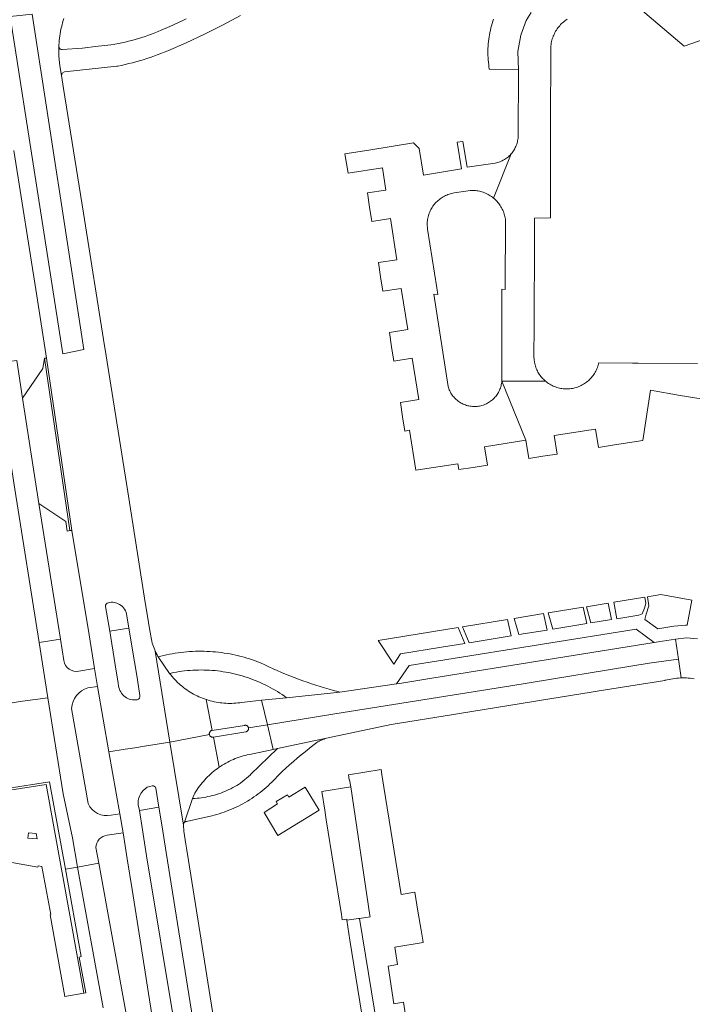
# Model space of a CAD drawing. Extents: x 152825 to 164088, y 457113 to 463005.
# Tile 165 of 256: x 157896 to 157999, y 460240 to 460391. Entities that reach past the tile are written whole.
import ezdxf

# ---------------------------------------------------------------- set-up
doc = ezdxf.new("R2010")
doc.units = 0
doc.header["$LTSCALE"] = 0.5
for name, color, linetype, lineweight in [('B-PV-VH-GESLOTENVERHARDING_ASFALT-GV', 251, 'CONTINUOUS', 18), ('B-PV-VH-GESLOTENVERHARDING_BETON-GV', 251, 'CONTINUOUS', 18), ('B-PV-VH-ONVERHARD_ZAND-GV', 251, 'CONTINUOUS', 18), ('B-PV-VH-OPENVERHARDING_BETONELEMENT-GV', 251, 'CONTINUOUS', 18), ('B-PV-VH-OPENVERHARDING_BETONSTRAATSTEEN-GV', 251, 'CONTINUOUS', 18), ('B-PV-VH-OPENVERHARDING_SIERBESTRATING-GV', 251, 'CONTINUOUS', 18), ('B-PV-VH-OPENVERHARDING_STRAATBAKSTEEN-GV', 251, 'CONTINUOUS', 18)]:
    doc.layers.add(name, color=color, linetype=linetype, lineweight=lineweight)

msp = doc.modelspace()

# ---------------------------------------------------------------- linework, layer by layer
at = {"layer": 'B-PV-VH-GESLOTENVERHARDING_ASFALT-GV', "flags": 128}
for points in [[(157898.37, 460391.388), (157906.229, 460340.16), (157903.062, 460339.502), (157894.978, 460390.995)], [(157895.54, 460370.58), (157899.08, 460348.36), (157900.544, 460338.866), (157904.428, 460312.555), (157907.045, 460296.587), (157907.891, 460291.474), (157908.344, 460288.695), (157910.08, 460278.747), (157912.54, 460279.127), (157912.977, 460279.195), (157914.066, 460279.364), (157915.521, 460279.589), (157919.381, 460280.222), (157917.157, 460294.115), (157917.078, 460294.3), (157916.975, 460294.559), (157916.881, 460294.821), (157916.793, 460295.085), (157916.714, 460295.352), (157916.642, 460295.622), (157916.578, 460295.893), (157916.521, 460296.166), (157916.473, 460296.44), (157916.146, 460298.418), (157916.132, 460298.507), (157915.541, 460302.221), (157912.98, 460318.42), (157909.454, 460340.5), (157909.42, 460340.71), (157906.19, 460360.99), (157903.163, 460380.011), (157902.823, 460382.027), (157902.602, 460383.48), (157902.441, 460384.968), (157902.43, 460386.464), (157902.439, 460386.665), (157902.461, 460387.01), (157902.49, 460387.354), (157902.528, 460387.697), (157902.573, 460388.04), (157902.627, 460388.381), (157902.688, 460388.721), (157902.757, 460389.059), (157902.834, 460389.396), (157902.919, 460389.731), (157903.012, 460390.064), (157903.112, 460390.394), (157903.22, 460390.723)], [(157921.881, 460390.633), (157921.294, 460390.351), (157919.376, 460389.486), (157918.087, 460388.905), (157917.598, 460388.703), (157917.105, 460388.509), (157916.61, 460388.323), (157916.111, 460388.144), (157915.611, 460387.972), (157915.108, 460387.808), (157914.602, 460387.652), (157914.094, 460387.503), (157913.584, 460387.362), (157913.071, 460387.229), (157912.557, 460387.103), (157912.041, 460386.985), (157911.523, 460386.875), (157911.004, 460386.773), (157910.863, 460386.747), (157908.457, 460386.472), (157906.035, 460386.196), (157902.96, 460385.956), (157902.896, 460385.958), (157902.833, 460385.968), (157902.771, 460385.985), (157902.712, 460386.01), (157902.657, 460386.042), (157902.606, 460386.081), (157902.561, 460386.126), (157902.521, 460386.177), (157902.488, 460386.231), (157902.462, 460386.29), (157902.444, 460386.351), (157902.433, 460386.414), (157902.43, 460386.464), (157902.441, 460384.968), (157902.602, 460383.48), (157902.823, 460382.027), (157902.957, 460382.376), (157903.28, 460382.564), (157911.292, 460383.411), (157911.448, 460383.442), (157912.006, 460383.558), (157912.562, 460383.683), (157913.116, 460383.815), (157913.669, 460383.955), (157914.219, 460384.102), (157914.767, 460384.257), (157915.313, 460384.42), (157915.857, 460384.591), (157916.398, 460384.769), (157916.937, 460384.955), (157917.473, 460385.148), (157918.006, 460385.349), (157918.537, 460385.557), (157919.064, 460385.773), (157921.879, 460387.014), (157924.664, 460388.321), (157927.439, 460389.706), (157930.18, 460391.157)], [(157911.564, 460288.818), (157911.493, 460289.207), (157911.052, 460292.019), (157910.242, 460297.184), (157909.579, 460300.928)], [(157912.822, 460299.524), (157913.15, 460297.621), (157913.987, 460292.483), (157914.426, 460289.792), (157914.438, 460289.712)], [(157902.693, 460295.946), (157899.417, 460295.427), (157900.753, 460286.985), (157903.1, 460272.321), (157904.498, 460265.613), (157905.309, 460261.148), (157908.532, 460261.734), (157908.097, 460264.12)], [(157903.175, 460292.675), (157902.693, 460295.946)], [(157906.861, 460288.489), (157908.344, 460288.695), (157907.891, 460291.474), (157905.492, 460291.045)], [(157914.438, 460289.712), (157914.812, 460287.328)], [(157906.899, 460270.835), (157904.373, 460285.361)], [(157932.675, 460196.489), (157924.181, 460250), (157922.235, 460262.174), (157921.971, 460263.751), (157921.84, 460264.646), (157921.834, 460264.645), (157921.547, 460266.639), (157921.488, 460267.561), (157919.381, 460280.222), (157915.521, 460279.589), (157914.066, 460279.364), (157912.977, 460279.195), (157912.54, 460279.127), (157910.08, 460278.747), (157911.731, 460269.279), (157912.238, 460266.377), (157912.862, 460262.417), (157913.65, 460257.7), (157914.867, 460250), (157916.306, 460240.888), (157924.387, 460190.334)], [(157917.267, 460273.183), (157917.704, 460270.294)], [(157920.129, 460236.788), (157915.846, 460262.879), (157915.222, 460266.846), (157914.729, 460269.777), (157914.538, 460270.663)], [(157917.704, 460270.294), (157918.207, 460267.315), (157918.831, 460263.348), (157924.019, 460230.834)], [(157909.837, 460265.998), (157912.238, 460266.377), (157911.731, 460269.279), (157910.41, 460269.093)], [(157921.419, 460190.71), (157912.316, 460240.964), (157908.532, 460261.734), (157905.309, 460261.148), (157909.22, 460239.631)]]:
    msp.add_lwpolyline(points, dxfattribs=at)
for points in [[(157906.229, 460340.16), (157898.37, 460391.388), (157894.978, 460390.995), (157903.062, 460339.502)], [(157899.37, 460316.636), (157896.883, 460332.757), (157896.023, 460338.507), (157894.083, 460338.217), (157892.7, 460338), (157895.706, 460318.867), (157899.417, 460295.427), (157902.693, 460295.946)], [(157997.069, 460292.883), (157996.63, 460295.958), (157993.98, 460295.53), (157993.35, 460295.45), (157959.43, 460290.01), (157954.8, 460289.25), (157954.015, 460289.131), (157945.338, 460287.874), (157937.226, 460287.005), (157933.376, 460286.606), (157934.281, 460282.855), (157944.583, 460284.529), (157971.472, 460288.837), (157992.609, 460292.292)], [(157917.187, 460294.043), (157917.157, 460294.115), (157919.381, 460280.222), (157925.429, 460281.38), (157925.427, 460281.386), (157925.418, 460281.451), (157925.416, 460281.516), (157925.423, 460281.581), (157925.437, 460281.644), (157925.459, 460281.706), (157925.488, 460281.764), (157925.524, 460281.818), (157925.567, 460281.868), (157925.615, 460281.911), (157925.668, 460281.949), (157925.726, 460281.98), (157925.787, 460282.003), (157925.85, 460282.019), (157925.871, 460282.022), (157924.948, 460286.721), (157924.685, 460286.811), (157924.399, 460286.917), (157924.117, 460287.031), (157923.837, 460287.152), (157923.56, 460287.28), (157923.287, 460287.416), (157923.018, 460287.558), (157922.753, 460287.708), (157922.491, 460287.865), (157922.234, 460288.028), (157921.981, 460288.198), (157921.732, 460288.375), (157921.489, 460288.558), (157921.25, 460288.747), (157921.016, 460288.943), (157920.788, 460289.144), (157920.565, 460289.352), (157920.347, 460289.565), (157920.135, 460289.784), (157919.929, 460290.009), (157919.729, 460290.239), (157919.535, 460290.474), (157919.347, 460290.714), (157917.594, 460293.234), (157917.56, 460293.295), (157917.428, 460293.541), (157917.304, 460293.791)], [(157924.619, 460294.095), (157924.176, 460294.101), (157923.733, 460294.099), (157923.29, 460294.089), (157922.848, 460294.071), (157922.406, 460294.046), (157921.964, 460294.012), (157921.523, 460293.97), (157921.083, 460293.92), (157920.644, 460293.863), (157920.206, 460293.797), (157919.769, 460293.723), (157919.334, 460293.642), (157918.9, 460293.553), (157918.468, 460293.456), (157918.038, 460293.351), (157917.61, 460293.238), (157917.594, 460293.234), (157919.347, 460290.714), (157919.568, 460290.762), (157919.982, 460290.845), (157920.398, 460290.92), (157920.815, 460290.987), (157921.233, 460291.046), (157921.652, 460291.097), (157922.073, 460291.141), (157922.493, 460291.176), (157922.915, 460291.203), (157923.337, 460291.223), (157923.759, 460291.234), (157924.182, 460291.238), (157924.604, 460291.233), (157925.026, 460291.221), (157925.448, 460291.2), (157925.87, 460291.172), (157926.29, 460291.135), (157926.71, 460291.091), (157927.13, 460291.038), (157927.548, 460290.978), (157927.964, 460290.91), (157928.38, 460290.834), (157928.794, 460290.75), (157929.206, 460290.658), (157929.617, 460290.558), (157930.025, 460290.451), (157930.432, 460290.336), (157930.836, 460290.213), (157931.238, 460290.083), (157931.637, 460289.945), (157932.034, 460289.799), (157932.427, 460289.646), (157932.818, 460289.486), (157933.206, 460289.318), (157933.59, 460289.143), (157933.971, 460288.961), (157934.349, 460288.771), (157934.723, 460288.574), (157935.093, 460288.371), (157935.459, 460288.16), (157935.821, 460287.943), (157936.179, 460287.718), (157936.532, 460287.487), (157936.881, 460287.249), (157937.226, 460287.005), (157945.338, 460287.874), (157945.055, 460287.946), (157944.378, 460288.124), (157943.702, 460288.31), (157943.029, 460288.504), (157942.358, 460288.705), (157941.689, 460288.914), (157941.022, 460289.131), (157940.358, 460289.355), (157939.697, 460289.587), (157939.038, 460289.826), (157938.383, 460290.073), (157937.73, 460290.328), (157937.08, 460290.589), (157936.433, 460290.858), (157935.789, 460291.135), (157935.148, 460291.419), (157934.511, 460291.71), (157933.877, 460292.008), (157933.246, 460292.314), (157932.834, 460292.476), (157932.419, 460292.631), (157932.001, 460292.778), (157931.581, 460292.918), (157931.159, 460293.05), (157930.734, 460293.175), (157930.306, 460293.291), (157929.877, 460293.4), (157929.446, 460293.502), (157929.013, 460293.595), (157928.578, 460293.681), (157928.143, 460293.758), (157927.705, 460293.828), (157927.267, 460293.89), (157926.827, 460293.944), (157926.387, 460293.99), (157925.946, 460294.028), (157925.504, 460294.058), (157925.061, 460294.081)], [(157997.477, 460290.019), (157997.069, 460292.883), (157992.609, 460292.292), (157971.472, 460288.837), (157944.583, 460284.529), (157934.281, 460282.855), (157935.185, 460279.104), (157935.832, 460279.232), (157943.335, 460280.817), (157953.214, 460282.918), (157962.712, 460284.431), (157963.958, 460284.659), (157974.611, 460286.373), (157975.87, 460286.603), (157983.756, 460287.846), (157984.99, 460288.054), (157995.002, 460289.647), (157995.062, 460289.663), (157995.349, 460289.734), (157995.639, 460289.798), (157995.929, 460289.854), (157996.222, 460289.902), (157996.515, 460289.943), (157996.81, 460289.975), (157997.105, 460289.999), (157997.401, 460290.016)], [(157924.973, 460286.713), (157924.948, 460286.721), (157925.871, 460282.022), (157930.809, 460282.787), (157930.845, 460282.793), (157930.909, 460282.798), (157930.972, 460282.794), (157931.035, 460282.783), (157931.095, 460282.764), (157931.153, 460282.737), (157931.207, 460282.704), (157931.256, 460282.663), (157931.3, 460282.617), (157931.338, 460282.566), (157931.369, 460282.511), (157931.392, 460282.452), (157931.409, 460282.391), (157931.41, 460282.388), (157934.281, 460282.855), (157933.376, 460286.606), (157932.542, 460286.519), (157930.335, 460286.269), (157930.09, 460286.234), (157929.787, 460286.199), (157929.484, 460286.171), (157929.179, 460286.152), (157928.875, 460286.14), (157928.57, 460286.137), (157928.265, 460286.141), (157927.961, 460286.153), (157927.657, 460286.174), (157927.353, 460286.202), (157927.051, 460286.238), (157926.749, 460286.283), (157926.449, 460286.335), (157926.15, 460286.395), (157925.853, 460286.463), (157925.558, 460286.538), (157925.264, 460286.622)], [(157935.185, 460279.104), (157934.281, 460282.855), (157931.41, 460282.388), (157931.417, 460282.328), (157931.417, 460282.264), (157931.41, 460282.201), (157931.394, 460282.139), (157931.371, 460282.08), (157931.341, 460282.024), (157931.304, 460281.973), (157931.26, 460281.926), (157931.212, 460281.885), (157931.158, 460281.851), (157931.101, 460281.824), (157931.04, 460281.804), (157930.978, 460281.792), (157926.051, 460280.975), (157926.948, 460276.4), (157927.136, 460276.526), (157927.404, 460276.697), (157927.676, 460276.862), (157927.952, 460277.019), (157928.232, 460277.169), (157928.516, 460277.312), (157928.803, 460277.448), (157929.094, 460277.577), (157929.387, 460277.699), (157929.684, 460277.813), (157929.984, 460277.919), (157930.286, 460278.018), (157930.59, 460278.109), (157930.897, 460278.193), (157931.205, 460278.269), (157931.516, 460278.337), (157931.828, 460278.397), (157933.031, 460278.62)], [(157925.445, 460281.323), (157925.429, 460281.38), (157919.381, 460280.222), (157921.488, 460267.561), (157921.486, 460267.584), (157921.483, 460267.607), (157921.479, 460267.667), (157921.483, 460267.726), (157921.496, 460267.785), (157921.516, 460267.841), (157921.543, 460267.894), (157921.577, 460267.943), (157921.618, 460267.987), (157921.622, 460267.991), (157922.872, 460271.61), (157923.084, 460272.207), (157923.213, 460272.429), (157923.379, 460272.7), (157923.552, 460272.966), (157923.731, 460273.229), (157923.917, 460273.486), (157924.11, 460273.739), (157924.308, 460273.987), (157924.513, 460274.23), (157924.724, 460274.468), (157924.941, 460274.701), (157925.164, 460274.927), (157925.392, 460275.148), (157925.626, 460275.364), (157925.865, 460275.573), (157926.109, 460275.777), (157926.359, 460275.974), (157926.613, 460276.164), (157926.872, 460276.349), (157926.948, 460276.4), (157926.051, 460280.975), (157926.045, 460280.974), (157926.006, 460280.968), (157925.941, 460280.965), (157925.876, 460280.97), (157925.812, 460280.983), (157925.75, 460281.003), (157925.691, 460281.031), (157925.636, 460281.066), (157925.586, 460281.107), (157925.541, 460281.154), (157925.502, 460281.207), (157925.47, 460281.263)]]:
    msp.add_lwpolyline(points, close=True, dxfattribs=at)
at = {"layer": 'B-PV-VH-GESLOTENVERHARDING_ASFALT-GV'}
for points in [[(157909.579, 460300.928, -0.4699432), (157909.99, 460301.499)], [(157909.99, 460301.499, -0.2138938), (157911.707, 460301.229)], [(157911.707, 460301.229, -0.2468357), (157912.822, 460299.524)], [(157905.492, 460291.045, -0.415006), (157903.175, 460292.675)], [(157904.373, 460285.361, -0.3151768), (157906.861, 460288.489)], [(157912.54, 460287.146, -0.2027066), (157911.564, 460288.818)], [(157914.402, 460286.685, -0.1954696), (157912.54, 460287.146)], [(157914.812, 460287.328, -0.4132551), (157914.402, 460286.685)], [(157915.307, 460272.835, -0.1959458), (157916.707, 460273.536)], [(157916.707, 460273.536, -0.396148), (157917.267, 460273.183)], [(157914.538, 460270.663, -0.1972404), (157915.307, 460272.835)], [(157910.41, 460269.093, -0.3572534), (157906.899, 460270.835)], [(157908.097, 460264.12, -0.3831829), (157909.837, 460265.998)]]:
    msp.add_lwpolyline(points, format="xyb", dxfattribs=at)
at = {"layer": 'B-PV-VH-GESLOTENVERHARDING_BETON-GV'}
for points in [[(157909.99, 460301.499, 0.4699432), (157909.579, 460300.928)], [(157911.707, 460301.229, 0.2138938), (157909.99, 460301.499)], [(157912.822, 460299.524, 0.2468357), (157911.707, 460301.229)], [(157916.707, 460273.536, 0.1959458), (157915.307, 460272.835)], [(157917.267, 460273.183, 0.396148), (157916.707, 460273.536)], [(157915.307, 460272.835, 0.1972404), (157914.538, 460270.663)]]:
    msp.add_lwpolyline(points, format="xyb", dxfattribs=at)
at = {"layer": 'B-PV-VH-GESLOTENVERHARDING_BETON-GV', "flags": 128}
for points in [[(157909.579, 460300.928), (157910.242, 460297.184), (157913.15, 460297.621)], [(157913.15, 460297.621), (157912.822, 460299.524)], [(157914.538, 460270.663), (157914.729, 460269.777), (157917.704, 460270.294), (157917.267, 460273.183)]]:
    msp.add_lwpolyline(points, dxfattribs=at)
msp.add_lwpolyline([(157875.166, 460272.351), (157875.109, 460272.056), (157881.527, 460270.794), (157900.485, 460273.772), (157905.261, 460247.36), (157906.239, 460241.887), (157906.535, 460241.94), (157905.556, 460247.413), (157905.851, 460247.467), (157903.438, 460260.81), (157901.024, 460274.16), (157881.533, 460271.098)], close=True, dxfattribs=at)
at = {"layer": 'B-PV-VH-ONVERHARD_ZAND-GV', "flags": 128}
for points in [[(157987.686, 460299.066), (157991.04, 460299.61), (157991.539, 460299.807), (157991.894, 460300.692), (157992.1, 460301.371), (157991.942, 460302.351), (157987.182, 460301.581)], [(157996.36, 460297.91), (157998.177, 460298.079), (157998.411, 460298.07), (157999.13, 460301.901), (157994.41, 460302.75), (157992.334, 460302.414), (157992.558, 460301.032), (157992.144, 460299.763), (157991.95, 460298.954), (157993.94, 460297.52)], [(157977.907, 460297.479), (157983.086, 460298.32), (157982.526, 460300.827), (157977.156, 460299.958)], [(157983.694, 460298.418), (157986.858, 460298.931), (157986.356, 460301.447), (157983.01, 460300.905)], [(157965.107, 460295.403), (157971.527, 460296.444), (157970.956, 460298.955), (157964.08, 460297.842)], [(157972.684, 460296.632), (157977.022, 460297.336), (157976.454, 460299.845), (157971.968, 460299.119)], [(157953.59, 460292.101), (157954.596, 460293.713), (157960.9, 460294.72), (157964.446, 460295.295), (157963.418, 460297.735), (157951.21, 460295.76)]]:
    msp.add_lwpolyline(points, close=True, dxfattribs=at)
at = {"layer": 'B-PV-VH-OPENVERHARDING_BETONELEMENT-GV', "flags": 128}
for points in [[(157900.544, 460338.866), (157900.248, 460338.823), (157904.131, 460312.513), (157904.428, 460312.555)], [(157935.625, 460271.139), (157935.841, 460270.802), (157933.783, 460269.456), (157935.903, 460265.971), (157942.195, 460269.848), (157940.081, 460273.325), (157937.562, 460271.821), (157937.346, 460272.158)]]:
    msp.add_lwpolyline(points, close=True, dxfattribs=at)
at = {"layer": 'B-PV-VH-OPENVERHARDING_BETONSTRAATSTEEN-GV', "flags": 128}
for points in [[(157990.911, 460392.461), (157997.93, 460386.46), (158000, 460387.208), (158004.535, 460388.837), (158005.96, 460389.35), (158018.96, 460394.001)], [(157968.823, 460390.61), (157968.712, 460390.277), (157968.609, 460389.941), (157968.513, 460389.603), (157968.425, 460389.264), (157968.344, 460388.922), (157968.272, 460388.578), (157968.207, 460388.233), (157968.15, 460387.886), (157968.102, 460387.538), (157968.061, 460387.19), (157968.028, 460386.84), (157968.003, 460386.49), (157967.986, 460386.139), (157967.977, 460385.788), (157967.976, 460385.437), (157967.983, 460385.085), (157967.997, 460384.734), (157968.021, 460384.384), (157968.051, 460384.034), (157968.09, 460383.685), (157968.137, 460383.337), (157968.185, 460383.031), (157968.194, 460382.978), (157972.65, 460382.86), (157972.563, 460385.669), (157972.983, 460388.145), (157973.84, 460390.384), (157974.6, 460391.611)], [(157974.6, 460391.611), (157973.84, 460390.384), (157972.983, 460388.145), (157972.563, 460385.669), (157972.65, 460382.86), (157972.597, 460372.68), (157972.593, 460372.612), (157972.576, 460372.425), (157972.551, 460372.239), (157972.517, 460372.054), (157972.477, 460371.871), (157972.428, 460371.69), (157972.372, 460371.511), (157972.308, 460371.335), (157972.237, 460371.161), (157972.158, 460370.991), (157972.072, 460370.824), (157971.979, 460370.661), (157971.88, 460370.502), (157971.773, 460370.348), (157971.66, 460370.198), (157971.541, 460370.053), (157968.827, 460363.297), (157968.936, 460363.205), (157969.086, 460363.069), (157969.23, 460362.927), (157969.369, 460362.78), (157969.502, 460362.627), (157969.629, 460362.469), (157969.749, 460362.306), (157969.863, 460362.139), (157969.97, 460361.967), (157970.071, 460361.791), (157970.164, 460361.611), (157970.25, 460361.428), (157970.329, 460361.241), (157970.4, 460361.052), (157970.464, 460360.859), (157970.52, 460360.665), (157970.569, 460360.468), (157970.609, 460360.27), (157970.642, 460360.07), (157970.6, 460349.35), (157970.11, 460349.363), (157970.108, 460348.29), (157970.092, 460335.34), (157976.763, 460335.34), (157976.755, 460335.347), (157976.605, 460335.479), (157976.461, 460335.618), (157976.322, 460335.762), (157976.189, 460335.911), (157976.062, 460336.066), (157975.941, 460336.226), (157975.827, 460336.39), (157975.719, 460336.559), (157975.619, 460336.732), (157975.525, 460336.909), (157975.438, 460337.089), (157975.359, 460337.273), (157975.287, 460337.46), (157975.223, 460337.649), (157975.166, 460337.841), (157975.117, 460338.035), (157975.076, 460338.231), (157975.015, 460338.654), (157974.989, 460339.08), (157975, 460339.59), (157975.019, 460343.179), (157975.035, 460346.25), (157975.052, 460349.431), (157975.064, 460351.65), (157975.077, 460354.061), (157975.094, 460357.233), (157975.095, 460357.374), (157975.11, 460360.24), (157977.51, 460360.26), (157977.521, 460364.612), (157977.53, 460367.84), (157977.537, 460371.026), (157977.541, 460373.24), (157977.547, 460375.548), (157977.554, 460378.64), (157977.563, 460381.915), (157977.57, 460385.29), (157977.573, 460386.47), (157977.582, 460386.548), (157977.61, 460386.759), (157977.647, 460386.968), (157977.691, 460387.176), (157977.744, 460387.382), (157977.804, 460387.586), (157977.871, 460387.788), (157977.946, 460387.987), (157978.029, 460388.183), (157978.119, 460388.376), (157978.216, 460388.565), (157978.32, 460388.75), (157978.431, 460388.932), (157978.548, 460389.109), (157978.673, 460389.281), (157978.803, 460389.449), (157978.94, 460389.612), (157979.083, 460389.769), (157979.232, 460389.921), (157979.386, 460390.067), (157979.546, 460390.208), (157979.711, 460390.342), (157979.881, 460390.47), (157980.056, 460390.591)], [(158000, 460338.037), (157990.94, 460338.1), (157990.05, 460338.1), (157984.908, 460338.16), (157984.872, 460337.997), (157984.821, 460337.803), (157984.763, 460337.612), (157984.697, 460337.422), (157984.624, 460337.236), (157984.543, 460337.053), (157984.455, 460336.873), (157984.36, 460336.697), (157984.258, 460336.525), (157984.149, 460336.357), (157984.034, 460336.193), (157983.912, 460336.034), (157983.784, 460335.881), (157983.65, 460335.732), (157983.509, 460335.589), (157983.364, 460335.452), (157983.213, 460335.32), (157983.057, 460335.195), (157982.896, 460335.076), (157982.73, 460334.964), (157982.56, 460334.858), (157982.386, 460334.759), (157982.208, 460334.667), (157982.027, 460334.583), (157981.842, 460334.505), (157981.654, 460334.435), (157981.464, 460334.373), (157981.272, 460334.318), (157981.077, 460334.271), (157980.881, 460334.232), (157980.683, 460334.201), (157980.484, 460334.178), (157980.284, 460334.162), (157980.084, 460334.155), (157979.884, 460334.155), (157979.684, 460334.164), (157979.485, 460334.181), (157979.286, 460334.205), (157979.089, 460334.238), (157978.892, 460334.278), (157978.698, 460334.326), (157978.506, 460334.382), (157978.316, 460334.446), (157978.129, 460334.517), (157977.945, 460334.595), (157977.764, 460334.681), (157977.586, 460334.774), (157977.413, 460334.874), (157977.244, 460334.98), (157977.079, 460335.094), (157976.918, 460335.214), (157976.763, 460335.34), (157970.092, 460335.34), (157973.758, 460326.329), (157974.2, 460323.521), (157976.38, 460323.86), (157978.56, 460324.209), (157978.112, 460327.019), (157984.42, 460328.02), (157984.87, 460325.21), (157987.31, 460325.59), (157991.62, 460326.28), (157992.8, 460333.96), (157997.338, 460333.132), (158001.797, 460332.453)], [(158000, 460296.015), (157998.313, 460296.127), (157996.63, 460295.958), (157997.069, 460292.883), (157997.477, 460290.019), (157997.697, 460290.024), (157997.993, 460290.024), (157998.289, 460290.017), (157998.585, 460290.001), (157998.881, 460289.977), (157999.175, 460289.946), (157999.469, 460289.906)], [(157955.86, 460235.52), (157955.07, 460240.5), (157953.61, 460240.29), (157952.72, 460246), (157954.17, 460246.25), (157953.74, 460248.94), (157958.07, 460249.63), (157958.009, 460249.999), (157957.76, 460251.52), (157957.287, 460254.409), (157956.81, 460257.32), (157954.72, 460256.98), (157952.068, 460273.347), (157951.745, 460275.272), (157951.674, 460276.024), (157946.698, 460275.212), (157946.769, 460274.461), (157946.853, 460274.475), (157947.011, 460273.414), (157949.94, 460253.75), (157949.97, 460253.55), (157948.333, 460253.297), (157952.407, 460228.386)]]:
    msp.add_lwpolyline(points, dxfattribs=at)
for points in [[(157970.092, 460335.34), (157970.077, 460335.176), (157970.052, 460334.995), (157970.019, 460334.815), (157969.979, 460334.637), (157969.931, 460334.46), (157969.875, 460334.286), (157969.812, 460334.115), (157969.741, 460333.946), (157969.663, 460333.78), (157969.578, 460333.619), (157969.485, 460333.461), (157969.386, 460333.307), (157969.28, 460333.158), (157969.168, 460333.013), (157969.05, 460332.874), (157968.926, 460332.74), (157968.796, 460332.611), (157968.66, 460332.488), (157968.519, 460332.371), (157968.373, 460332.261), (157968.223, 460332.157), (157968.068, 460332.06), (157967.909, 460331.969), (157967.746, 460331.886), (157967.58, 460331.81), (157967.411, 460331.741), (157967.238, 460331.679), (157967.063, 460331.626), (157966.886, 460331.579), (157966.708, 460331.541), (157966.527, 460331.51), (157966.346, 460331.488), (157966.163, 460331.473), (157965.981, 460331.467), (157965.798, 460331.468), (157965.615, 460331.477), (157965.433, 460331.495), (157965.252, 460331.52), (157965.072, 460331.553), (157964.894, 460331.594), (157964.717, 460331.643), (157964.543, 460331.7), (157964.372, 460331.764), (157964.204, 460331.835), (157964.038, 460331.914), (157963.877, 460332), (157963.719, 460332.093), (157963.566, 460332.192), (157963.417, 460332.298), (157963.273, 460332.411), (157963.134, 460332.53), (157963, 460332.655), (157962.872, 460332.785), (157962.75, 460332.921), (157962.634, 460333.063), (157962.524, 460333.209), (157962.42, 460333.36), (157962.323, 460333.515), (157962.234, 460333.674), (157962.151, 460333.837), (157962.075, 460334.004), (157962.007, 460334.174), (157961.946, 460334.346), (157961.893, 460334.521), (157959.69, 460348.6), (157960.334, 460348.58), (157960.171, 460349.61), (157958.756, 460358.549), (157958.741, 460358.656), (157958.721, 460358.852), (157958.708, 460359.049), (157958.704, 460359.247), (157958.707, 460359.444), (157958.718, 460359.641), (157958.738, 460359.838), (157958.765, 460360.033), (157958.8, 460360.228), (157958.843, 460360.42), (157958.894, 460360.611), (157958.953, 460360.8), (157959.019, 460360.986), (157959.092, 460361.169), (157959.173, 460361.349), (157959.261, 460361.526), (157959.357, 460361.699), (157959.459, 460361.868), (157959.568, 460362.032), (157959.683, 460362.192), (157959.805, 460362.348), (157959.933, 460362.498), (157960.067, 460362.643), (157960.207, 460362.782), (157960.353, 460362.916), (157960.503, 460363.043), (157960.659, 460363.165), (157960.819, 460363.28), (157960.984, 460363.388), (157961.154, 460363.49), (157961.327, 460363.585), (157961.504, 460363.672), (157961.684, 460363.753), (157961.868, 460363.826), (157962.054, 460363.891), (157962.243, 460363.949), (157962.434, 460363.999), (157962.627, 460364.041), (157962.821, 460364.076), (157965.31, 460364.456), (157965.458, 460364.462), (157965.66, 460364.462), (157965.862, 460364.455), (157966.064, 460364.44), (157966.265, 460364.416), (157966.465, 460364.385), (157966.663, 460364.346), (157966.86, 460364.299), (157967.055, 460364.245), (157967.247, 460364.182), (157967.437, 460364.112), (157967.624, 460364.035), (157967.808, 460363.951), (157967.988, 460363.859), (157968.164, 460363.76), (157968.337, 460363.654), (157968.505, 460363.541), (157968.668, 460363.422), (157968.827, 460363.297), (157971.541, 460370.053), (157971.492, 460369.997), (157971.365, 460369.86), (157971.232, 460369.728), (157971.093, 460369.602), (157970.949, 460369.483), (157970.801, 460369.369), (157970.647, 460369.262), (157970.489, 460369.161), (157970.327, 460369.067), (157970.161, 460368.981), (157969.991, 460368.901), (157969.818, 460368.829), (157969.642, 460368.764), (157969.464, 460368.707), (157969.284, 460368.658), (157969.101, 460368.616), (157964.79, 460368), (157964.155, 460371.945), (157963.3, 460371.81), (157963.95, 460367.74), (157958.13, 460366.81), (157957.48, 460370.88), (157956.61, 460371.72), (157953.19, 460371.18), (157949.781, 460370.63), (157946.121, 460370.041), (157946.61, 460367.11), (157951.85, 460367.93), (157952.38, 460364.51), (157949.57, 460364.07), (157949.91, 460361.89), (157950.25, 460359.73), (157953.07, 460360.17), (157954.057, 460353.873), (157951.241, 460353.43), (157951.58, 460351.25), (157951.929, 460349.06), (157954.743, 460349.503), (157955.733, 460343.203), (157952.921, 460342.76), (157953.26, 460340.58), (157953.598, 460338.389), (157956.419, 460338.833), (157957.41, 460332.53), (157954.6, 460332.09), (157954.94, 460329.91), (157955.28, 460327.72), (157956, 460327.84), (157956.96, 460321.73), (157963.36, 460322.72), (157963.52, 460321.83), (157965.71, 460322.17), (157967.9, 460322.52), (157967.45, 460325.33), (157973.758, 460326.329)], [(157899.37, 460316.636), (157903.489, 460313.895), (157903.694, 460312.451), (157904.131, 460312.513), (157900.248, 460338.823), (157900.013, 460337.275), (157896.883, 460332.757)], [(157993.35, 460295.45), (157990.61, 460297.46), (157961.39, 460292.78), (157955.934, 460291.905), (157954.015, 460289.131), (157954.8, 460289.25), (157959.43, 460290.01)], [(157943.135, 460280.76), (157943.335, 460280.817), (157935.832, 460279.232), (157931.731, 460275.265), (157931.685, 460275.226), (157930.258, 460274.015), (157930.176, 460273.961), (157929.892, 460273.778), (157929.604, 460273.602), (157929.312, 460273.433), (157929.015, 460273.271), (157928.715, 460273.115), (157928.412, 460272.967), (157928.105, 460272.827), (157927.794, 460272.693), (157927.481, 460272.567), (157927.165, 460272.449), (157926.846, 460272.337), (157926.524, 460272.234), (157926.2, 460272.138), (157925.874, 460272.05), (157925.546, 460271.97), (157925.216, 460271.897), (157924.885, 460271.832), (157924.552, 460271.775), (157924.218, 460271.727), (157923.882, 460271.685), (157923.546, 460271.652), (157923.209, 460271.627), (157922.872, 460271.61), (157921.622, 460267.991), (157921.664, 460268.025), (157921.714, 460268.057), (157921.769, 460268.082), (157921.826, 460268.099), (157921.885, 460268.109), (157921.945, 460268.11), (157925.801, 460268.988), (157926.183, 460269.084), (157926.562, 460269.187), (157926.94, 460269.298), (157927.315, 460269.417), (157927.687, 460269.543), (157928.057, 460269.677), (157928.425, 460269.818), (157928.789, 460269.967), (157929.15, 460270.123), (157929.508, 460270.286), (157929.862, 460270.457), (157930.213, 460270.635), (157930.56, 460270.82), (157930.904, 460271.012), (157931.243, 460271.211), (157931.524, 460271.382), (157931.579, 460271.416), (157931.91, 460271.629), (157932.236, 460271.848), (157932.559, 460272.074), (157932.876, 460272.306), (157933.189, 460272.545), (157933.497, 460272.79), (157933.799, 460273.041), (157934.097, 460273.299), (157934.389, 460273.562), (157934.676, 460273.831), (157934.957, 460274.106), (157935.233, 460274.387), (157935.503, 460274.673), (157935.767, 460274.965), (157935.916, 460275.135), (157935.977, 460275.193), (157936.543, 460275.719), (157937.113, 460276.239), (157937.689, 460276.753), (157938.271, 460277.261), (157938.857, 460277.763), (157939.449, 460278.259), (157940.046, 460278.749), (157940.647, 460279.233), (157941.254, 460279.71), (157941.866, 460280.181), (157941.998, 460280.26), (157942.179, 460280.362), (157942.364, 460280.456), (157942.552, 460280.543), (157942.744, 460280.623), (157942.938, 460280.695)], [(157949.94, 460253.75), (157947.011, 460273.414), (157942.583, 460272.702), (157943.045, 460269.825), (157943.28, 460268.362), (157945.603, 460253.89), (157945.73, 460253.1), (157946.412, 460253.205), (157946.44, 460253.02), (157948.22, 460253.28), (157948.333, 460253.297), (157949.97, 460253.55)], [(157952.407, 460228.386), (157948.333, 460253.297), (157948.22, 460253.28), (157946.44, 460253.02), (157946.898, 460250), (157950.313, 460228.974), (157951.339, 460229.113), (157951.343, 460229.114), (157951.431, 460229.121), (157951.519, 460229.12), (157951.607, 460229.111), (157951.693, 460229.094), (157951.778, 460229.07), (157951.86, 460229.038), (157951.938, 460228.999), (157952.013, 460228.952), (157952.084, 460228.899), (157952.149, 460228.84), (157952.209, 460228.775), (157952.262, 460228.705), (157952.309, 460228.631), (157952.349, 460228.552), (157952.381, 460228.471)]]:
    msp.add_lwpolyline(points, close=True, dxfattribs=at)
at = {"layer": 'B-PV-VH-OPENVERHARDING_SIERBESTRATING-GV', "flags": 128}
for points in [[(157881.533, 460271.098), (157901.024, 460274.16), (157903.438, 460260.81), (157905.309, 460261.148), (157904.498, 460265.613), (157903.1, 460272.321), (157900.753, 460286.985), (157896.905, 460286.454), (157888.55, 460285.165)], [(157872.541, 460265.891), (157899.236, 460261.136), (157899.276, 460261.357), (157899.857, 460261.254), (157901.186, 460253.893), (157901.088, 460253.875), (157903.348, 460241.365), (157906.239, 460241.887), (157905.261, 460247.36), (157900.485, 460273.772), (157881.527, 460270.794)]]:
    msp.add_lwpolyline(points, dxfattribs=at)
msp.add_lwpolyline([(157897.787, 460266.349), (157898.953, 460266.254), (157899.101, 460265.439), (157897.723, 460265.551)], close=True, dxfattribs=at)
at = {"layer": 'B-PV-VH-OPENVERHARDING_STRAATBAKSTEEN-GV', "flags": 128}
msp.add_lwpolyline([(157930.972, 460282.794), (157930.909, 460282.798), (157930.845, 460282.793), (157930.809, 460282.787), (157925.871, 460282.022), (157925.85, 460282.019), (157925.787, 460282.003), (157925.726, 460281.98), (157925.668, 460281.949), (157925.615, 460281.911), (157925.567, 460281.868), (157925.524, 460281.818), (157925.488, 460281.764), (157925.459, 460281.706), (157925.437, 460281.644), (157925.423, 460281.581), (157925.416, 460281.516), (157925.418, 460281.451), (157925.427, 460281.386), (157925.429, 460281.38), (157925.445, 460281.323), (157925.47, 460281.263), (157925.502, 460281.207), (157925.541, 460281.154), (157925.586, 460281.107), (157925.636, 460281.066), (157925.691, 460281.031), (157925.75, 460281.003), (157925.812, 460280.983), (157925.876, 460280.97), (157925.941, 460280.965), (157926.006, 460280.968), (157926.045, 460280.974), (157926.051, 460280.975), (157930.978, 460281.792), (157931.04, 460281.804), (157931.101, 460281.824), (157931.158, 460281.851), (157931.212, 460281.885), (157931.26, 460281.926), (157931.304, 460281.973), (157931.341, 460282.024), (157931.371, 460282.08), (157931.394, 460282.139), (157931.41, 460282.201), (157931.417, 460282.264), (157931.417, 460282.328), (157931.41, 460282.388), (157931.409, 460282.391), (157931.392, 460282.452), (157931.369, 460282.511), (157931.338, 460282.566), (157931.3, 460282.617), (157931.256, 460282.663), (157931.207, 460282.704), (157931.153, 460282.737), (157931.095, 460282.764), (157931.035, 460282.783)], close=True, dxfattribs=at)

doc.saveas('drawing.dxf')
